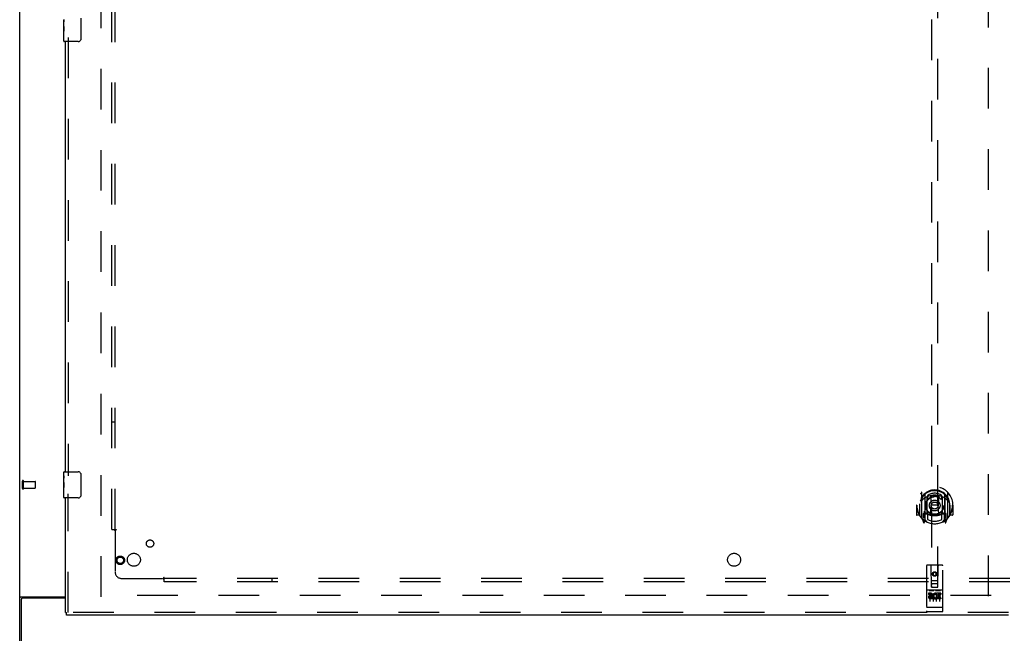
# Model space of a CAD drawing. Header units: inches. Extents: x 0 to 283, y 0 to 183.
# Tile 7 of 81: x 59 to 97, y 62 to 85. Entities that reach past the tile are written whole.
import ezdxf

# ---------------------------------------------------------------- set-up
doc = ezdxf.new("R2010")
doc.units = ezdxf.units.IN
doc.header["$LTSCALE"] = 15.583333
doc.header["$MEASUREMENT"] = 0
doc.linetypes.add('HIDDEN', pattern=[0.2, 0.1, -0.1])
doc.layers.get('0').update_dxf_attribs({"linetype": 'CONTINUOUS'})
for name, color, linetype in [('DEFAULT_2', 8, 'HIDDEN'), ('LEFTHAND_DOOR_ASSEMBLY', 7, 'CONTINUOUS'), ('SUBPANEL', 7, 'CONTINUOUS')]:
    doc.layers.add(name, color=color, linetype=linetype)

msp = doc.modelspace()

# ---------------------------------------------------------------- linework, layer by layer
at = {"color": 3, "linetype": 'Continuous'}
for p, q in [((59.417, 59.86), (59.417, 127.652)), ((59.469, 63.092), (59.469, 59.756)), ((59.487, 63.204), (61.167, 63.204)), ((61.167, 63.152), (59.529, 63.152))]:
    msp.add_line(p, q, dxfattribs=at)
for points in [[(59.452, 63.19), (59.448, 63.188), (59.445, 63.187), (59.441, 63.186), (59.438, 63.184), (59.434, 63.183), (59.432, 63.181), (59.429, 63.18), (59.426, 63.178), (59.424, 63.176), (59.422, 63.175), (59.42, 63.173), (59.419, 63.171), (59.418, 63.17), (59.417, 63.168), (59.417, 63.166), (59.417, 63.164)], [(59.487, 63.204), (59.485, 63.203), (59.482, 63.201), (59.479, 63.2), (59.476, 63.198), (59.473, 63.197), (59.469, 63.195), (59.465, 63.194), (59.461, 63.192), (59.452, 63.19)]]:
    msp.add_lwpolyline(points, dxfattribs=at)
msp.add_arc((59.529, 63.092), 0.06, 90, 180, dxfattribs=at)
at = {"layer": 'DEFAULT_2', "color": 8, "linetype": 'HIDDEN'}
for p, q in [((62.542, 63.204), (62.542, 124.308)), ((96.542, 63.235), (96.542, 124.277)), ((59.521, 67.364), (59.521, 67.648)), ((59.564, 67.364), (59.564, 67.648)), ((59.564, 67.63), (60.011, 67.63)), ((60.021, 67.392), (60.021, 67.62)), ((59.564, 67.382), (60.011, 67.382)), ((96.646, 63.256), (62.556, 63.256))]:
    msp.add_line(p, q, dxfattribs=at)
for centre, radius, start, end in [((59.542, 67.648), 0.0215, 360, 180), ((60.011, 67.62), 0.01, 360, 90), ((59.542, 67.364), 0.0215, 180, 0), ((60.011, 67.392), 0.01, 270, 0)]:
    msp.add_arc(centre, radius, start, end, dxfattribs=at)
at = {"layer": 'LEFTHAND_DOOR_ASSEMBLY', "color": 8, "linetype": 'HIDDEN'}
for p, q in [((94.354, 91.586), (94.354, 63.584)), ((94.604, 63.584), (94.604, 91.586)), ((61.271, 84.661), (61.271, 67.851)), ((61.271, 62.61), (61.271, 67.161)), ((93.979, 67.212), (93.979, 66.244)), ((94.979, 66.244), (94.979, 67.212)), ((94.097, 67.158), (94.097, 66.142)), ((94.104, 67.133), (94.104, 66.13)), ((94.197, 66.41), (94.197, 67.041)), ((94.204, 67.093), (94.204, 66.99)), ((94.317, 67.067), (94.347, 66.728)), ((94.642, 67.067), (94.612, 66.728)), ((94.754, 66.99), (94.754, 67.093)), ((94.762, 67.041), (94.762, 66.41)), ((94.854, 67.133), (94.854, 66.13)), ((94.862, 67.158), (94.862, 66.142)), ((93.794, 66.728), (93.779, 66.728)), ((93.779, 66.728), (93.779, 66.355)), ((93.897, 66.728), (93.912, 66.728)), ((93.897, 66.728), (93.897, 66.34)), ((93.904, 66.774), (93.905, 66.777)), ((93.904, 66.317), (93.904, 66.774)), ((94.204, 66.429), (94.204, 66.177)), ((94.316, 66.384), (94.347, 66.728)), ((94.612, 66.728), (94.347, 66.728)), ((94.643, 66.384), (94.612, 66.728)), ((94.754, 66.177), (94.754, 66.429)), ((95.062, 66.728), (95.047, 66.728)), ((95.054, 66.774), (95.054, 66.777)), ((95.054, 66.317), (95.054, 66.774)), ((95.062, 66.728), (95.062, 66.34)), ((95.179, 66.728), (95.164, 66.728)), ((95.179, 66.728), (95.179, 66.355)), ((93.897, 66.34), (93.794, 66.34)), ((93.897, 66.34), (93.905, 66.355)), ((93.984, 66.233), (94.054, 66.058)), ((94.097, 66.399), (94.037, 66.399)), ((94.037, 66.399), (94.037, 66.249)), ((94.037, 66.249), (94.104, 66.249)), ((94.075, 66.302), (94.045, 66.256)), ((94.075, 66.138), (94.08, 66.135)), ((94.083, 66.061), (94.097, 66.142)), ((94.174, 66.08), (94.104, 66.189)), ((94.107, 66.362), (94.107, 66.155)), ((94.197, 66.4), (94.124, 66.4)), ((94.193, 66.382), (94.127, 66.382)), ((94.834, 66.4), (94.762, 66.4)), ((94.832, 66.382), (94.766, 66.382)), ((94.854, 66.189), (94.784, 66.08)), ((94.852, 66.155), (94.852, 66.362)), ((94.854, 66.249), (94.922, 66.249)), ((94.922, 66.399), (94.862, 66.399)), ((94.862, 66.142), (94.876, 66.061)), ((94.883, 66.138), (94.883, 66.138)), ((94.883, 66.138), (94.883, 66.138)), ((94.883, 66.138), (94.883, 66.138)), ((94.914, 66.256), (94.884, 66.302)), ((94.905, 66.058), (94.975, 66.233)), ((94.922, 66.249), (94.922, 66.399)), ((95.054, 66.355), (95.062, 66.34)), ((95.164, 66.34), (95.062, 66.34)), ((94.167, 64.394), (94.167, 62.669)), ((94.762, 64.424), (94.197, 64.424)), ((94.353, 63.584), (94.349, 64.394)), ((94.479, 64.156), (94.417, 64.12)), ((94.479, 64.145), (94.427, 64.114)), ((94.542, 64.12), (94.479, 64.156)), ((94.479, 64.156), (94.479, 64.145)), ((94.532, 64.114), (94.479, 64.145)), ((94.606, 63.584), (94.609, 64.394)), ((94.792, 62.669), (94.792, 64.394)), ((94.352, 63.834), (94.607, 63.834)), ((94.417, 64.12), (94.427, 64.114)), ((94.417, 64.12), (94.417, 64.048)), ((94.417, 64.048), (94.427, 64.054)), ((94.417, 64.048), (94.479, 64.012)), ((94.427, 64.114), (94.427, 64.054)), ((94.427, 64.054), (94.479, 64.023)), ((94.479, 64.023), (94.532, 64.054)), ((94.479, 64.012), (94.542, 64.048)), ((94.479, 64.012), (94.479, 64.023)), ((94.542, 64.12), (94.532, 64.114)), ((94.532, 64.054), (94.532, 64.114)), ((94.542, 64.048), (94.532, 64.054)), ((94.542, 64.048), (94.542, 64.12)), ((94.762, 63.467), (94.197, 63.467)), ((94.268, 63.451), (94.44, 63.451)), ((94.353, 63.584), (94.374, 63.584)), ((94.374, 63.584), (94.584, 63.584)), ((94.564, 63.709), (94.394, 63.709)), ((94.518, 63.451), (94.69, 63.451)), ((94.584, 63.584), (94.606, 63.584)), ((94.335, 63.345), (94.243, 63.345)), ((94.243, 63.345), (94.243, 63.302)), ((94.335, 63.302), (94.243, 63.302)), ((94.292, 63.336), (94.292, 63.03)), ((94.339, 63.259), (94.293, 63.259)), ((94.335, 63.218), (94.306, 63.218)), ((94.399, 63.174), (94.306, 63.174)), ((94.399, 63.132), (94.306, 63.132)), ((94.399, 63.174), (94.399, 63.132)), ((94.417, 63.336), (94.417, 63.03)), ((94.531, 63.18), (94.548, 63.141)), ((94.542, 63.336), (94.542, 63.03)), ((94.555, 63.309), (94.542, 63.291)), ((94.552, 63.334), (94.555, 63.333)), ((94.711, 63.345), (94.555, 63.345)), ((94.555, 63.345), (94.555, 63.333)), ((94.555, 63.309), (94.555, 63.132)), ((94.711, 63.132), (94.555, 63.132)), ((94.711, 63.302), (94.598, 63.302)), ((94.598, 63.302), (94.598, 63.259)), ((94.69, 63.259), (94.598, 63.259)), ((94.69, 63.216), (94.598, 63.216)), ((94.598, 63.216), (94.598, 63.174)), ((94.711, 63.174), (94.598, 63.174)), ((94.667, 63.336), (94.667, 63.03)), ((94.69, 63.259), (94.69, 63.216)), ((94.711, 63.345), (94.711, 63.302)), ((94.711, 63.174), (94.711, 63.132)), ((94.185, 62.797), (94.184, 62.798)), ((94.186, 62.797), (94.185, 62.797)), ((94.185, 62.797), (94.185, 62.797)), ((94.187, 62.797), (94.186, 62.797)), ((94.188, 62.797), (94.187, 62.797)), ((94.189, 62.797), (94.188, 62.797)), ((94.19, 62.797), (94.189, 62.797)), ((94.189, 62.797), (94.189, 62.797)), ((94.191, 62.797), (94.19, 62.797)), ((94.192, 62.797), (94.191, 62.797)), ((94.193, 62.797), (94.192, 62.797)), ((94.194, 62.797), (94.193, 62.797)), ((94.195, 62.797), (94.194, 62.797)), ((94.194, 62.797), (94.194, 62.797)), ((94.196, 62.797), (94.195, 62.797)), ((94.197, 62.797), (94.196, 62.797)), ((94.762, 62.797), (94.197, 62.797)), ((94.762, 62.639), (94.197, 62.639)), ((94.762, 62.797), (94.763, 62.797)), ((94.763, 62.797), (94.764, 62.797)), ((94.764, 62.797), (94.765, 62.797)), ((94.765, 62.797), (94.766, 62.797)), ((94.766, 62.797), (94.767, 62.797)), ((94.767, 62.797), (94.768, 62.797)), ((94.767, 62.797), (94.767, 62.797)), ((94.768, 62.797), (94.769, 62.797)), ((94.769, 62.797), (94.77, 62.797)), ((94.77, 62.797), (94.771, 62.797)), ((94.771, 62.797), (94.772, 62.797)), ((94.771, 62.797), (94.771, 62.797)), ((94.772, 62.797), (94.773, 62.797)), ((94.773, 62.797), (94.774, 62.797)), ((94.774, 62.797), (94.775, 62.797)), ((94.775, 62.798), (94.776, 62.798)), ((94.775, 62.797), (94.775, 62.798)), ((97.312, 62.61), (61.209, 62.61))]:
    msp.add_line(p, q, dxfattribs=at)
at = {"layer": 'LEFTHAND_DOOR_ASSEMBLY', "color": 7, "linetype": 'Continuous'}
for p, q in [((61.107, 85.088), (61.107, 85.345)), ((61.113, 85.289), (61.107, 85.289)), ((61.762, 85.406), (61.762, 84.606)), ((61.107, 85.121), (61.114, 85.121)), ((61.107, 84.521), (61.107, 85.085)), ((61.108, 85.059), (61.107, 85.059)), ((61.107, 84.927), (61.113, 84.927)), ((61.114, 85.121), (61.114, 85.258)), ((61.107, 84.891), (61.114, 84.891)), ((61.107, 84.828), (61.114, 84.828)), ((61.107, 84.66), (61.114, 84.66)), ((61.114, 84.66), (61.114, 84.891)), ((61.662, 84.506), (61.122, 84.506)), ((61.107, 67.846), (61.107, 67.991)), ((61.122, 68.006), (61.662, 68.006)), ((61.107, 67.588), (61.107, 67.845)), ((61.113, 67.789), (61.107, 67.789)), ((61.107, 67.621), (61.114, 67.621)), ((61.107, 67.021), (61.107, 67.585)), ((61.108, 67.559), (61.107, 67.559)), ((61.114, 67.621), (61.114, 67.758)), ((61.762, 67.906), (61.762, 67.106)), ((61.107, 67.427), (61.113, 67.427)), ((61.107, 67.391), (61.114, 67.391)), ((61.107, 67.328), (61.114, 67.328)), ((61.107, 67.16), (61.114, 67.16)), ((61.114, 67.16), (61.114, 67.391)), ((61.662, 67.006), (61.122, 67.006)), ((61.167, 62.61), (61.209, 62.61)), ((61.209, 62.506), (61.209, 62.61))]:
    msp.add_line(p, q, dxfattribs=at)
at = {"layer": 'LEFTHAND_DOOR_ASSEMBLY', "color": 3, "linetype": 'Continuous'}
for p, q in [((61.167, 68.006), (61.167, 84.506)), ((61.167, 62.61), (61.167, 67.006)), ((97.312, 62.506), (61.209, 62.506))]:
    msp.add_line(p, q, dxfattribs=at)
at = {"layer": 'LEFTHAND_DOOR_ASSEMBLY', "color": 7, "linetype": 'Continuous'}
for points in [[(61.107, 85.346), (61.107, 85.342), (61.107, 85.337), (61.108, 85.332), (61.11, 85.319)], [(61.11, 85.319), (61.111, 85.311), (61.111, 85.303), (61.112, 85.294)], [(61.112, 85.294), (61.113, 85.285), (61.113, 85.276), (61.114, 85.267), (61.114, 85.258)], [(61.107, 85.088), (61.107, 85.08), (61.108, 85.071), (61.108, 85.061)], [(61.108, 85.061), (61.111, 85.027), (61.112, 85.015), (61.113, 85.002), (61.113, 84.99), (61.114, 84.977), (61.114, 84.964), (61.114, 84.951), (61.113, 84.939), (61.113, 84.926), (61.112, 84.914), (61.111, 84.902)], [(61.762, 84.606), (61.762, 84.6), (61.761, 84.594), (61.76, 84.588), (61.759, 84.582), (61.757, 84.576), (61.755, 84.57)], [(61.755, 67.942), (61.757, 67.937), (61.759, 67.931), (61.76, 67.925), (61.761, 67.919), (61.762, 67.913), (61.762, 67.906)], [(61.107, 67.846), (61.107, 67.842), (61.107, 67.837), (61.108, 67.832), (61.11, 67.819)], [(61.107, 67.588), (61.107, 67.58), (61.108, 67.571), (61.108, 67.561)], [(61.108, 67.561), (61.111, 67.527), (61.112, 67.515), (61.113, 67.502), (61.113, 67.49), (61.114, 67.477), (61.114, 67.464), (61.114, 67.451), (61.113, 67.439), (61.113, 67.426), (61.112, 67.414), (61.111, 67.402)], [(61.11, 67.819), (61.111, 67.811), (61.111, 67.803), (61.112, 67.794)], [(61.112, 67.794), (61.113, 67.785), (61.113, 67.776), (61.114, 67.767), (61.114, 67.758)], [(61.762, 67.106), (61.762, 67.1), (61.761, 67.094), (61.76, 67.088), (61.759, 67.082), (61.757, 67.076), (61.755, 67.07)]]:
    msp.add_lwpolyline(points, dxfattribs=at)
at = {"layer": 'LEFTHAND_DOOR_ASSEMBLY', "color": 8, "linetype": 'HIDDEN'}
for points in [[(93.934, 67.167), (93.935, 67.167), (93.935, 67.168), (93.936, 67.169), (93.937, 67.17), (93.938, 67.171), (93.938, 67.171), (93.939, 67.172), (93.94, 67.173), (93.941, 67.174), (93.941, 67.175), (93.942, 67.175), (93.943, 67.176), (93.944, 67.177), (93.944, 67.177), (93.945, 67.178), (93.946, 67.179), (93.947, 67.179), (93.948, 67.18), (93.949, 67.181), (93.949, 67.181), (93.95, 67.182), (93.951, 67.182), (93.952, 67.183), (93.953, 67.184), (93.954, 67.184), (93.955, 67.185), (93.955, 67.185), (93.956, 67.186), (93.957, 67.186), (93.958, 67.187), (93.959, 67.187), (93.96, 67.188), (93.961, 67.188), (93.962, 67.188)], [(94.997, 67.188), (94.998, 67.188), (94.999, 67.188), (95, 67.187), (95.001, 67.187), (95.002, 67.186), (95.003, 67.186), (95.003, 67.185), (95.004, 67.185), (95.005, 67.184), (95.006, 67.184), (95.007, 67.183), (95.008, 67.182), (95.009, 67.182), (95.009, 67.181), (95.01, 67.181), (95.011, 67.18), (95.012, 67.179), (95.013, 67.179), (95.014, 67.178), (95.014, 67.177), (95.015, 67.177), (95.016, 67.176), (95.017, 67.175), (95.018, 67.175), (95.018, 67.174), (95.019, 67.173), (95.02, 67.172), (95.021, 67.171), (95.021, 67.171), (95.022, 67.17), (95.023, 67.169), (95.023, 67.168), (95.024, 67.167), (95.025, 67.167)], [(94.025, 66.943), (94.024, 66.942), (94.022, 66.94), (94.021, 66.939), (94.019, 66.937), (94.017, 66.936), (94.016, 66.934), (94.014, 66.933), (94.012, 66.931), (94.01, 66.929), (94.009, 66.927), (94.007, 66.925), (94.005, 66.923), (94.003, 66.921), (94.001, 66.919), (93.999, 66.917), (93.997, 66.914), (93.995, 66.912), (93.993, 66.909), (93.991, 66.907), (93.989, 66.904), (93.987, 66.901), (93.984, 66.898), (93.982, 66.895), (93.98, 66.892), (93.977, 66.888), (93.975, 66.885), (93.972, 66.881), (93.97, 66.878), (93.967, 66.874), (93.964, 66.87), (93.962, 66.865), (93.959, 66.861), (93.956, 66.856), (93.953, 66.852), (93.95, 66.846), (93.947, 66.841)], [(94.291, 67.085), (94.297, 67.086), (94.302, 67.088), (94.308, 67.089), (94.313, 67.09), (94.319, 67.092), (94.324, 67.093), (94.329, 67.094), (94.335, 67.095), (94.34, 67.096), (94.346, 67.097), (94.351, 67.098), (94.357, 67.099), (94.362, 67.1), (94.368, 67.101), (94.373, 67.102), (94.379, 67.103), (94.385, 67.104), (94.39, 67.105), (94.396, 67.105), (94.401, 67.106), (94.407, 67.107), (94.412, 67.107), (94.418, 67.108), (94.424, 67.108), (94.429, 67.108), (94.435, 67.109), (94.44, 67.109), (94.446, 67.109), (94.451, 67.11), (94.457, 67.11), (94.463, 67.11), (94.468, 67.11), (94.474, 67.11), (94.479, 67.11), (94.485, 67.11), (94.491, 67.11), (94.496, 67.11), (94.502, 67.11), (94.507, 67.11), (94.513, 67.109), (94.519, 67.109), (94.524, 67.109), (94.53, 67.108), (94.535, 67.108), (94.541, 67.108), (94.546, 67.107), (94.552, 67.107), (94.558, 67.106), (94.563, 67.105), (94.569, 67.105), (94.574, 67.104), (94.58, 67.103), (94.585, 67.102), (94.591, 67.101), (94.596, 67.1), (94.602, 67.099), (94.607, 67.098), (94.613, 67.097), (94.618, 67.096), (94.624, 67.095), (94.629, 67.094), (94.635, 67.093), (94.64, 67.092), (94.646, 67.09), (94.651, 67.089), (94.657, 67.088), (94.662, 67.086), (94.667, 67.085)], [(95.012, 66.841), (95.009, 66.846), (95.006, 66.851), (95.003, 66.856), (95, 66.861), (94.997, 66.865), (94.994, 66.87), (94.992, 66.874), (94.989, 66.878), (94.987, 66.881), (94.984, 66.885), (94.982, 66.888), (94.979, 66.892), (94.977, 66.895), (94.975, 66.898), (94.972, 66.901), (94.97, 66.904), (94.968, 66.907), (94.966, 66.909), (94.964, 66.912), (94.962, 66.914), (94.96, 66.917), (94.958, 66.919), (94.956, 66.921), (94.954, 66.923), (94.952, 66.925), (94.95, 66.927), (94.948, 66.929), (94.947, 66.931), (94.945, 66.933), (94.943, 66.934), (94.942, 66.936), (94.94, 66.937), (94.938, 66.939), (94.937, 66.94), (94.935, 66.942), (94.934, 66.943)], [(93.962, 66.267), (93.961, 66.268), (93.96, 66.268), (93.959, 66.268), (93.958, 66.269), (93.957, 66.269), (93.956, 66.27), (93.955, 66.27), (93.955, 66.271), (93.954, 66.271), (93.953, 66.272), (93.952, 66.273), (93.951, 66.273), (93.95, 66.274), (93.949, 66.274), (93.949, 66.275), (93.948, 66.276), (93.947, 66.276), (93.946, 66.277), (93.945, 66.278), (93.944, 66.278), (93.944, 66.279), (93.943, 66.28), (93.942, 66.28), (93.941, 66.281), (93.941, 66.282), (93.94, 66.283), (93.939, 66.283), (93.938, 66.284), (93.938, 66.285), (93.937, 66.286), (93.936, 66.286), (93.935, 66.287), (93.935, 66.288), (93.934, 66.289)], [(95.025, 66.289), (95.024, 66.288), (95.023, 66.287), (95.023, 66.286), (95.022, 66.286), (95.021, 66.285), (95.021, 66.284), (95.02, 66.283), (95.019, 66.283), (95.018, 66.282), (95.018, 66.281), (95.017, 66.28), (95.016, 66.28), (95.015, 66.279), (95.014, 66.278), (95.014, 66.278), (95.013, 66.277), (95.012, 66.276), (95.011, 66.276), (95.01, 66.275), (95.009, 66.274), (95.009, 66.274), (95.008, 66.273), (95.007, 66.273), (95.006, 66.272), (95.005, 66.271), (95.004, 66.271), (95.003, 66.27), (95.003, 66.27), (95.002, 66.269), (95.001, 66.269), (95, 66.268), (94.999, 66.268), (94.998, 66.268), (94.997, 66.267)], [(94.262, 63.45), (94.262, 63.45), (94.262, 63.45), (94.262, 63.45), (94.262, 63.45), (94.262, 63.45), (94.262, 63.45), (94.263, 63.45), (94.263, 63.45), (94.263, 63.45), (94.263, 63.45), (94.263, 63.45), (94.263, 63.45), (94.263, 63.45), (94.263, 63.45), (94.263, 63.45), (94.264, 63.45), (94.264, 63.45), (94.264, 63.45), (94.264, 63.45), (94.264, 63.45), (94.264, 63.45), (94.264, 63.45), (94.264, 63.45), (94.265, 63.45), (94.265, 63.45), (94.265, 63.451), (94.265, 63.451), (94.265, 63.451), (94.265, 63.451), (94.265, 63.451), (94.266, 63.451), (94.266, 63.451), (94.266, 63.451), (94.266, 63.451), (94.266, 63.451), (94.267, 63.451), (94.267, 63.451), (94.267, 63.451), (94.267, 63.451), (94.267, 63.451), (94.267, 63.451), (94.268, 63.451), (94.268, 63.451), (94.268, 63.451), (94.268, 63.451)], [(94.44, 63.451), (94.441, 63.451), (94.441, 63.451), (94.441, 63.451), (94.441, 63.451), (94.441, 63.451), (94.442, 63.451), (94.442, 63.451), (94.442, 63.451), (94.442, 63.451), (94.442, 63.451), (94.442, 63.451), (94.443, 63.451), (94.443, 63.451), (94.443, 63.451), (94.443, 63.451), (94.443, 63.451), (94.443, 63.451), (94.444, 63.451), (94.444, 63.451), (94.444, 63.451), (94.444, 63.45), (94.444, 63.45), (94.444, 63.45), (94.445, 63.45), (94.445, 63.45), (94.445, 63.45), (94.445, 63.45), (94.445, 63.45), (94.445, 63.45), (94.445, 63.45), (94.445, 63.45), (94.446, 63.45), (94.446, 63.45), (94.446, 63.45), (94.446, 63.45), (94.446, 63.45), (94.446, 63.45), (94.446, 63.45), (94.446, 63.45), (94.446, 63.45), (94.446, 63.45), (94.447, 63.45), (94.447, 63.45), (94.447, 63.45), (94.447, 63.45), (94.447, 63.45)], [(94.512, 63.45), (94.512, 63.45), (94.512, 63.45), (94.512, 63.45), (94.512, 63.45), (94.512, 63.45), (94.512, 63.45), (94.513, 63.45), (94.513, 63.45), (94.513, 63.45), (94.513, 63.45), (94.513, 63.45), (94.513, 63.45), (94.513, 63.45), (94.513, 63.45), (94.513, 63.45), (94.514, 63.45), (94.514, 63.45), (94.514, 63.45), (94.514, 63.45), (94.514, 63.45), (94.514, 63.45), (94.514, 63.45), (94.514, 63.45), (94.515, 63.45), (94.515, 63.45), (94.515, 63.451), (94.515, 63.451), (94.515, 63.451), (94.515, 63.451), (94.516, 63.451), (94.516, 63.451), (94.516, 63.451), (94.516, 63.451), (94.516, 63.451), (94.516, 63.451), (94.517, 63.451), (94.517, 63.451), (94.517, 63.451), (94.517, 63.451), (94.517, 63.451), (94.517, 63.451), (94.518, 63.451), (94.518, 63.451), (94.518, 63.451), (94.518, 63.451)], [(94.69, 63.451), (94.691, 63.451), (94.691, 63.451), (94.691, 63.451), (94.691, 63.451), (94.691, 63.451), (94.692, 63.451), (94.692, 63.451), (94.692, 63.451), (94.692, 63.451), (94.692, 63.451), (94.692, 63.451), (94.693, 63.451), (94.693, 63.451), (94.693, 63.451), (94.693, 63.451), (94.693, 63.451), (94.693, 63.451), (94.694, 63.451), (94.694, 63.451), (94.694, 63.451), (94.694, 63.45), (94.694, 63.45), (94.694, 63.45), (94.695, 63.45), (94.695, 63.45), (94.695, 63.45), (94.695, 63.45), (94.695, 63.45), (94.695, 63.45), (94.695, 63.45), (94.695, 63.45), (94.696, 63.45), (94.696, 63.45), (94.696, 63.45), (94.696, 63.45), (94.696, 63.45), (94.696, 63.45), (94.696, 63.45), (94.696, 63.45), (94.696, 63.45), (94.696, 63.45), (94.697, 63.45), (94.697, 63.45), (94.697, 63.45), (94.697, 63.45), (94.697, 63.45)], [(94.184, 62.798), (94.183, 62.798), (94.183, 62.798), (94.182, 62.798), (94.182, 62.798), (94.182, 62.798), (94.181, 62.798), (94.181, 62.798), (94.181, 62.798), (94.18, 62.798), (94.18, 62.798), (94.18, 62.798), (94.179, 62.798), (94.179, 62.798), (94.179, 62.798), (94.178, 62.798), (94.178, 62.798), (94.178, 62.799), (94.177, 62.799), (94.177, 62.799), (94.177, 62.799), (94.176, 62.799), (94.176, 62.799), (94.176, 62.799), (94.175, 62.799), (94.175, 62.799), (94.175, 62.799), (94.175, 62.799), (94.174, 62.799), (94.174, 62.799), (94.174, 62.8), (94.173, 62.8), (94.173, 62.8), (94.173, 62.8), (94.173, 62.8), (94.172, 62.8), (94.172, 62.8), (94.172, 62.8), (94.172, 62.8), (94.172, 62.8), (94.171, 62.8), (94.171, 62.8), (94.171, 62.801), (94.171, 62.801), (94.17, 62.801), (94.17, 62.801), (94.17, 62.801), (94.17, 62.801), (94.17, 62.801), (94.17, 62.801), (94.169, 62.801), (94.169, 62.801), (94.169, 62.801), (94.169, 62.802), (94.169, 62.802), (94.169, 62.802), (94.168, 62.802), (94.168, 62.802), (94.168, 62.802), (94.168, 62.802), (94.168, 62.802), (94.168, 62.802), (94.168, 62.802), (94.168, 62.803), (94.168, 62.803), (94.167, 62.803), (94.167, 62.803), (94.167, 62.803), (94.167, 62.803), (94.167, 62.803), (94.167, 62.803), (94.167, 62.803), (94.167, 62.803), (94.167, 62.804), (94.167, 62.804), (94.167, 62.804), (94.167, 62.804), (94.167, 62.804), (94.167, 62.804), (94.167, 62.804)], [(94.776, 62.798), (94.776, 62.798), (94.777, 62.798), (94.777, 62.798), (94.778, 62.798), (94.778, 62.798), (94.778, 62.798), (94.779, 62.798), (94.779, 62.798), (94.779, 62.798), (94.78, 62.798), (94.78, 62.798), (94.78, 62.798), (94.781, 62.798), (94.781, 62.798), (94.781, 62.799), (94.782, 62.799), (94.782, 62.799), (94.782, 62.799), (94.783, 62.799), (94.783, 62.799), (94.783, 62.799), (94.783, 62.799), (94.784, 62.799), (94.784, 62.799), (94.784, 62.799), (94.785, 62.799), (94.785, 62.799), (94.785, 62.8), (94.785, 62.8), (94.786, 62.8), (94.786, 62.8), (94.786, 62.8), (94.786, 62.8), (94.787, 62.8), (94.787, 62.8), (94.787, 62.8), (94.787, 62.8), (94.788, 62.8), (94.788, 62.8), (94.788, 62.801), (94.788, 62.801), (94.788, 62.801), (94.789, 62.801), (94.789, 62.801), (94.789, 62.801), (94.789, 62.801), (94.789, 62.801), (94.789, 62.801), (94.79, 62.801), (94.79, 62.801), (94.79, 62.802), (94.79, 62.802), (94.79, 62.802), (94.79, 62.802), (94.79, 62.802), (94.791, 62.802), (94.791, 62.802), (94.791, 62.802), (94.791, 62.802), (94.791, 62.802), (94.791, 62.803), (94.791, 62.803), (94.791, 62.803), (94.791, 62.803), (94.791, 62.803), (94.792, 62.803), (94.792, 62.803), (94.792, 62.803), (94.792, 62.803), (94.792, 62.803), (94.792, 62.804), (94.792, 62.804), (94.792, 62.804), (94.792, 62.804), (94.792, 62.804), (94.792, 62.804), (94.792, 62.804)]]:
    msp.add_lwpolyline(points, dxfattribs=at)
for centre, radius in [((94.479, 66.71), 0.35), ((94.479, 66.71), 0.335), ((94.479, 66.71), 0.205), ((94.479, 66.71), 0.133), ((63.271, 64.61), 0.164), ((63.271, 64.61), 0.124), ((94.479, 64.084), 0.085), ((94.479, 64.084), 0.0845)]:
    msp.add_circle(centre, radius, dxfattribs=at)
at = {"layer": 'LEFTHAND_DOOR_ASSEMBLY', "color": 7, "linetype": 'Continuous'}
for centre, radius, start, end in [((61.122, 84.521), 0.015, 180, 270), ((61.662, 84.606), 0.1, 270, 338.7946), ((61.122, 67.991), 0.015, 90, 180), ((61.662, 67.906), 0.1, 21.1999, 90), ((61.122, 67.021), 0.015, 180, 270), ((61.662, 67.106), 0.1, 270, 338.7946)]:
    msp.add_arc(centre, radius, start, end, dxfattribs=at)
at = {"layer": 'LEFTHAND_DOOR_ASSEMBLY', "color": 8, "linetype": 'HIDDEN'}
for centre, radius, start, end in [((94.479, 66.728), 0.7, 305.5126, 234.4874), ((94.479, 66.725), 0.583, 0.2464, 179.7536), ((94.479, 66.7), 0.58, 7.6622, 172.3378), ((93.994, 67.212), 0.015, 135.0748, 180), ((94.112, 67.158), 0.015, 130.3587, 180), ((94.479, 66.7), 0.48, 55.0461, 124.9539), ((94.847, 67.158), 0.015, 0, 49.6413), ((94.964, 67.212), 0.015, 0, 44.9252), ((94.479, 66.41), 0.7, 49.529, 130.471), ((94.124, 67.133), 0.02, 129.3378, 179.9984), ((94.212, 67.041), 0.015, 112.9863, 180), ((94.234, 66.99), 0.03, 180, 311.1261), ((94.479, 66.71), 0.343, 48.8739, 131.1261), ((94.297, 67.065), 0.02, 5.0796, 105.5752), ((94.662, 67.065), 0.02, 74.4248, 174.9204), ((94.724, 66.99), 0.03, 228.8739, 360), ((94.747, 67.041), 0.015, 0, 67.0137), ((94.834, 67.133), 0.02, 0, 50.6594), ((94.479, 66.728), 0.685, 180, 213.0115), ((93.924, 66.774), 0.02, 172.3378, 180), ((94.479, 67.04), 0.7, 233.2319, 306.7681), ((94.212, 66.41), 0.015, 180, 247.0137), ((94.234, 66.429), 0.03, 48.8739, 180), ((94.479, 66.71), 0.343, 228.8739, 311.1261), ((94.724, 66.429), 0.03, 0, 131.1261), ((94.747, 66.41), 0.015, 292.9863, 360), ((95.034, 66.774), 0.02, 0, 7.6622), ((94.479, 66.728), 0.685, 326.9885, 360), ((93.794, 66.355), 0.015, 180, 270), ((93.924, 66.317), 0.02, 180, 215.2961), ((94.479, 66.71), 0.7, 215.2961, 324.7039), ((93.994, 66.244), 0.015, 180, 224.9252), ((94.049, 66.254), 0.005, 147.3208, 270), ((94.068, 66.064), 0.015, 201.8041, 350), ((94.084, 66.174), 0.02, 234.4874, 360), ((93.916, 66.404), 0.188, 327.3208, 360), ((94.087, 66.155), 0.02, 234.7457, 360), ((94.124, 66.38), 0.02, 90, 180), ((94.124, 66.13), 0.02, 180, 238.5295), ((94.127, 66.362), 0.02, 90, 180), ((94.193, 66.362), 0.02, 66.536, 90), ((94.479, 67.022), 0.7, 246.536, 293.464), ((94.479, 66.71), 0.6, 242.7204, 297.2796), ((94.296, 66.385), 0.02, 254.3869, 354.9204), ((94.662, 66.385), 0.02, 185.0796, 285.6131), ((94.766, 66.362), 0.02, 90, 113.464), ((94.832, 66.362), 0.02, 0, 90), ((94.834, 66.38), 0.02, 0, 90), ((94.834, 66.13), 0.02, 301.4688, 359.9992), ((94.872, 66.155), 0.02, 180, 305.2543), ((95.042, 66.404), 0.188, 180, 212.6792), ((94.874, 66.174), 0.02, 180, 305.5126), ((94.891, 66.064), 0.015, 190, 338.1959), ((94.909, 66.254), 0.005, 270, 32.6792), ((94.964, 66.244), 0.015, 315.0748, 360), ((95.034, 66.317), 0.02, 324.7039, 360), ((95.164, 66.355), 0.015, 270, 360), ((94.197, 64.394), 0.03, 90, 180), ((94.319, 64.394), 0.03, 0, 90), ((94.639, 64.394), 0.03, 90, 180), ((94.762, 64.394), 0.03, 0, 90), ((94.197, 63.497), 0.03, 180, 270), ((94.394, 63.669), 0.04, 90, 180), ((94.394, 63.624), 0.04, 180, 270), ((94.564, 63.669), 0.04, 0, 90), ((94.564, 63.624), 0.04, 270, 360), ((94.762, 63.497), 0.03, 270, 360), ((94.306, 63.196), 0.0644, 102.2995, 270.0775), ((94.306, 63.196), 0.0219, 89.9011, 270), ((94.335, 63.281), 0.0635, 270, 90), ((94.335, 63.28), 0.0219, 280.307, 90), ((94.505, 63.238), 0.107, 64.2636, 293.4027), ((94.505, 63.238), 0.0639, 54.8895, 293.4026), ((94.197, 62.669), 0.03, 180, 270), ((94.762, 62.669), 0.03, 270, 360)]:
    msp.add_arc(centre, radius, start, end, dxfattribs=at)
at = {"layer": 'LEFTHAND_DOOR_ASSEMBLY', "color": 7, "linetype": 'Continuous'}
for centre in [(61.37, 84.922), (61.37, 67.422)]:
    msp.add_ellipse(centre, major_axis=(0.263, 0), ratio=0.432808, start_param=3.141593, end_param=3.321581, dxfattribs=at)
at = {"layer": 'SUBPANEL', "color": 8, "linetype": 'HIDDEN'}
for p, q in [((62.948, 65.788), (62.948, 121.725)), ((63.073, 65.788), (63.073, 121.725)), ((63.073, 69.913), (62.948, 69.913)), ((62.948, 65.788), (63.035, 65.788)), ((63.035, 65.788), (63.114, 65.788)), ((63.054, 65.771), (63.062, 65.763)), ((63.073, 65.752), (63.073, 64.163)), ((63.323, 63.913), (64.913, 63.913)), ((64.948, 63.874), (64.948, 63.953)), ((131.636, 63.913), (64.948, 63.913)), ((64.948, 63.788), (64.948, 63.874)), ((131.636, 63.788), (64.948, 63.788)), ((69.073, 63.913), (69.073, 63.788))]:
    msp.add_line(p, q, dxfattribs=at)
for points in [[(63.035, 65.788), (63.037, 65.786), (63.039, 65.784), (63.042, 65.782), (63.044, 65.781), (63.046, 65.779), (63.048, 65.777), (63.049, 65.775), (63.051, 65.774), (63.053, 65.772), (63.054, 65.771)], [(63.062, 65.763), (63.064, 65.761), (63.066, 65.759), (63.068, 65.757), (63.07, 65.755), (63.071, 65.754), (63.073, 65.752)], [(63.092, 65.765), (63.088, 65.762), (63.086, 65.761), (63.083, 65.759), (63.081, 65.758), (63.079, 65.757), (63.077, 65.755), (63.075, 65.754), (63.073, 65.752)], [(63.114, 65.788), (63.113, 65.786), (63.113, 65.784), (63.112, 65.782), (63.111, 65.781), (63.11, 65.779), (63.109, 65.778), (63.107, 65.776), (63.106, 65.775), (63.104, 65.773), (63.102, 65.772), (63.101, 65.77), (63.099, 65.769), (63.097, 65.768), (63.095, 65.766), (63.092, 65.765)], [(64.923, 63.927), (64.922, 63.925), (64.92, 63.923), (64.919, 63.92), (64.917, 63.918), (64.916, 63.916), (64.914, 63.914), (64.913, 63.913)], [(64.926, 63.899), (64.924, 63.901), (64.922, 63.903), (64.92, 63.905), (64.918, 63.907), (64.916, 63.909), (64.914, 63.911), (64.913, 63.913)], [(64.948, 63.953), (64.946, 63.953), (64.945, 63.952), (64.943, 63.951), (64.941, 63.95), (64.94, 63.949), (64.938, 63.948), (64.937, 63.947), (64.935, 63.945), (64.934, 63.943), (64.932, 63.942), (64.931, 63.94), (64.93, 63.938), (64.928, 63.936), (64.927, 63.934), (64.926, 63.932), (64.923, 63.927)], [(64.948, 63.874), (64.946, 63.876), (64.945, 63.879), (64.943, 63.881), (64.941, 63.883), (64.939, 63.885), (64.938, 63.887), (64.936, 63.889), (64.934, 63.891), (64.933, 63.892), (64.931, 63.894), (64.926, 63.899)]]:
    msp.add_lwpolyline(points, dxfattribs=at)
for centre, radius in [((64.411, 65.25), 0.141), ((63.792, 64.631), 0.25), ((86.792, 64.631), 0.25)]:
    msp.add_circle(centre, radius, dxfattribs=at)
msp.add_arc((63.323, 64.163), 0.25, 180, 270, dxfattribs=at)

doc.saveas('drawing.dxf')
